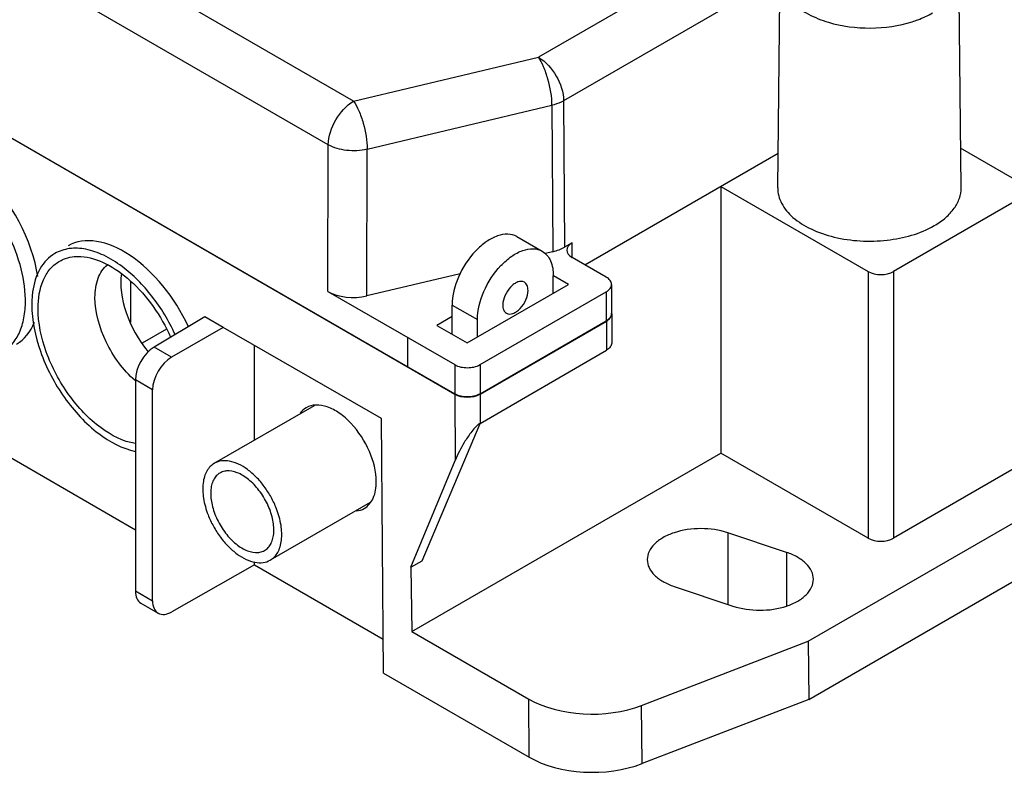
# Model space of a CAD drawing. Header units: millimetres. Extents: x 0 to 594, y 0 to 439.
# Tile 27 of 57: x 482 to 510, y 312 to 333. Entities that reach past the tile are written whole.
import ezdxf

# ---------------------------------------------------------------- set-up
doc = ezdxf.new("R2010")
doc.units = ezdxf.units.MM
doc.header["$LTSCALE"] = 32.67
doc.layers.get('0').update_dxf_attribs({"linetype": 'CONTINUOUS'})
doc.layers.add('02___PRT_ALL_AXES', color=7, linetype='CONTINUOUS')

msp = doc.modelspace()

# ---------------------------------------------------------------- linework, layer by layer
at = {"color": 7, "linetype": 'Continuous'}
for p, q in [((491.791, 330.846), (449.295, 355.38)), ((491.083, 329.628), (448.588, 354.162)), ((444.979, 351.318), (494.619, 322.659)), ((446.294, 350.562), (493.31, 323.418)), ((453.162, 337.65), (485.689, 318.87)), ((504.587, 336.479), (496.958, 332.074)), ((503.712, 334.348), (497.665, 330.857)), ((503.652, 328.424), (503.715, 334.344)), ((508.778, 328.424), (508.715, 334.344)), ((491.791, 330.846), (496.958, 332.074)), ((492.171, 329.503), (497.339, 330.731)), ((497.339, 330.731), (497.363, 326.641)), ((497.665, 330.857), (497.689, 326.766)), ((491.073, 325.529), (491.083, 329.628)), ((492.161, 325.404), (492.171, 329.503)), ((498.261, 326.273), (503.662, 329.391)), ((510.458, 328.555), (508.766, 329.531)), ((502.061, 328.466), (506.183, 326.086)), ((502.061, 328.466), (502.061, 321.012)), ((511.165, 328.555), (506.89, 326.086)), ((496.358, 327.061), (497.066, 326.652)), ((497.902, 326.889), (497.689, 326.766)), ((497.905, 326.48), (497.902, 326.889)), ((497.363, 326.641), (497.147, 326.589)), ((498.856, 325.929), (497.902, 326.48)), ((494.773, 326.025), (492.161, 325.404)), ((506.183, 326.086), (506.183, 318.633)), ((506.89, 326.086), (506.89, 318.633)), ((485.55, 325.811), (485.55, 324.657)), ((494.967, 324.092), (497.796, 325.725)), ((497.376, 325.483), (497.376, 325.966)), ((497.796, 325.725), (497.377, 325.967)), ((499.003, 325.725), (499.003, 324.909)), ((491.073, 325.529), (494.619, 323.483)), ((495.326, 323.483), (498.856, 325.521)), ((498.856, 325.521), (498.856, 324.705)), ((494.548, 325.149), (495.255, 324.741)), ((494.548, 324.334), (494.548, 325.149)), ((499.008, 324.904), (499.008, 324.088)), ((517.882, 324.979), (506.89, 318.633)), ((487.631, 324.823), (486.211, 323.974)), ((488.146, 324.525), (487.631, 324.823)), ((494.548, 324.83), (494.119, 324.582)), ((495.255, 324.258), (495.255, 324.741)), ((495.326, 322.666), (498.856, 324.705)), ((495.326, 322.659), (498.861, 324.7)), ((498.861, 324.7), (498.861, 323.884)), ((486.562, 324.478), (485.875, 324.081)), ((488.146, 324.525), (486.701, 323.691)), ((492.573, 321.978), (488.146, 324.525)), ((494.119, 324.582), (494.967, 324.092)), ((493.31, 323.414), (493.31, 324.238)), ((504.503, 315.751), (519.184, 324.227)), ((486.701, 323.691), (486.211, 323.974)), ((489.023, 321.376), (489.023, 324.021)), ((495.326, 321.843), (498.861, 323.884)), ((493.31, 323.418), (494.619, 322.666)), ((494.619, 323.483), (494.619, 322.666)), ((495.326, 323.483), (495.326, 322.666)), ((486.17, 322.778), (485.689, 323.055)), ((485.689, 323.055), (485.689, 317.159)), ((504.516, 314.125), (520.108, 323.128)), ((486.17, 316.881), (486.17, 322.778)), ((494.619, 322.659), (494.633, 320.808)), ((495.326, 322.659), (495.332, 321.846)), ((492.627, 314.865), (492.573, 321.978)), ((493.706, 318.003), (495.326, 321.843)), ((493.395, 317.823), (494.633, 320.808)), ((493.422, 316.025), (502.061, 321.012)), ((506.183, 318.633), (502.061, 321.012)), ((503.899, 318.236), (502.253, 318.784)), ((502.253, 318.784), (502.253, 316.784)), ((493.395, 317.823), (493.706, 318.003)), ((503.899, 318.236), (503.899, 316.747)), ((489.023, 317.887), (486.705, 316.572)), ((489.023, 317.887), (489.023, 317.965)), ((489.023, 317.887), (492.62, 315.811)), ((493.395, 317.823), (493.422, 316.025)), ((500.753, 317.284), (502.399, 316.736)), ((485.689, 317.159), (486.17, 316.881)), ((485.843, 316.816), (486.327, 316.537)), ((493.422, 316.025), (496.69, 314.138)), ((499.845, 313.958), (504.503, 315.751)), ((504.503, 315.751), (504.516, 314.125)), ((492.627, 314.865), (496.702, 312.512)), ((496.702, 312.512), (496.69, 314.138)), ((499.857, 312.332), (499.845, 313.958)), ((504.516, 314.125), (499.857, 312.332))]:
    msp.add_line(p, q, dxfattribs=at)
for centre, radius, start, end in [((479.655, 325.261), 2.961, 0.0032, 1.0421), ((498.841, 324.904), 0.166, 0.0052, 4.9957)]:
    msp.add_arc(centre, radius, start, end, dxfattribs=at)
for centre, major_axis, ratio, start_param, end_param in [((480.789, 326.758), (-1.583, 2.695), 0.572297, 4.097587, 6.278916), ((485.385, 324.105), (-1.583, 2.695), 0.572297, 4.542986, 6.278916), ((498.255, 326.684), (0.5, 0), 0.577342, 2.356237, 3.927033), ((496.982, 327.174), (1, 0), 0.577351, -1.180141, -0.785365), ((486.784, 324.913), (-1.069, 1.836), 0.574832, 6.917806, 8.116983), ((506.536, 326.291), (0.5, 0), 0.577386, -2.356152, -0.785432), ((491.78, 325.938), (1, 0), 0.577371, -2.356186, -1.180232), ((480.789, 326.758), (-1.583, 2.695), 0.572297, -3.145862, -2.720258), ((486.215, 323.364), (0.37, 0.652), 0.572292, 0.789824, 2.351894), ((486.705, 323.081), (0.38, 0.647), 0.582368, 0.798552, 2.360622), ((494.972, 322.863), (0.5, 0), 0.577342, -2.356228, -0.785432), ((506.536, 318.837), (0.5, 0), 0.577386, -2.356152, -0.785432), ((486.215, 317.468), (0.37, 0.652), 0.572292, -3.931291, -3.145881), ((486.705, 317.185), (0.38, 0.647), 0.582368, -3.922564, -2.351767), ((498.458, 315.159), (2.5, 0), 0.577342, -2.356228, -0.982828), ((498.47, 313.533), (2.5, 0), 0.577342, -2.356228, -0.982828)]:
    msp.add_ellipse(centre, major_axis=major_axis, ratio=ratio, start_param=start_param, end_param=end_param, dxfattribs=at)
for points, knots in [([(503.715, 334.344), (503.714, 334.209), (503.785, 333.921), (504.078, 333.552), (504.52, 333.25), (504.874, 333.11), (505.067, 333.053)], [0, 0, 0, 0, 0.202203, 0.429961, 0.696206, 1, 1, 1, 1]), ([(507.414, 333.068), (507.465, 333.085), (507.661, 333.152), (507.85, 333.238), (507.983, 333.314)], [0, 0, 0, 0, 0.261388, 1, 1, 1, 1]), ([(505.067, 333.053), (505.446, 332.939), (506.243, 332.839), (507.038, 332.95), (507.414, 333.068)], [0, 0, 0, 0, 0.500939, 1, 1, 1, 1]), ([(496.958, 332.074), (497.166, 331.954), (497.497, 331.573), (497.663, 331.098), (497.665, 330.857)], [0, 0, 0, 0, 0.499433, 1, 1, 1, 1]), ([(497.339, 330.731), (497.338, 330.978), (497.272, 331.347), (497.119, 331.792), (497.016, 331.992), (496.958, 332.074)], [0, 0, 0, 0, 0.524342, 0.785959, 1, 1, 1, 1]), ([(491.083, 329.628), (491.085, 329.87), (491.251, 330.345), (491.582, 330.725), (491.791, 330.846)], [0, 0, 0, 0, 0.500577, 1, 1, 1, 1]), ([(491.791, 330.846), (491.849, 330.764), (491.952, 330.563), (492.105, 330.119), (492.17, 329.749), (492.171, 329.503)], [0, 0, 0, 0, 0.214041, 0.475657, 1, 1, 1, 1]), ([(497.665, 330.857), (497.641, 330.843), (497.537, 330.789), (497.425, 330.752), (497.339, 330.731)], [0, 0, 0, 0, 0.235339, 1, 1, 1, 1]), ([(492.171, 329.503), (491.984, 329.459), (491.607, 329.441), (491.238, 329.54), (491.083, 329.628)], [0, 0, 0, 0, 0.519425, 1, 1, 1, 1]), ([(482.615, 325.315), (482.609, 325.64), (482.49, 326.322), (482.089, 327.294), (481.498, 328.182), (480.992, 328.679), (480.72, 328.881)], [0, 0, 0, 0, 0.234719, 0.493064, 0.755161, 1, 1, 1, 1]), ([(503.652, 328.424), (503.65, 328.276), (503.737, 327.955), (504.083, 327.556), (504.597, 327.241), (505.24, 327.024), (505.962, 326.922), (506.919, 326.947), (507.63, 327.139), (508.028, 327.369)], [0, 0, 0, 0, 0.086994, 0.186404, 0.303805, 0.437747, 0.582509, 0.730154, 1, 1, 1, 1]), ([(508.028, 327.369), (508.141, 327.434), (508.346, 327.576), (508.591, 327.835), (508.745, 328.121), (508.779, 328.326), (508.778, 328.425)], [0, 0, 0, 0, 0.289848, 0.54925, 0.782208, 1, 1, 1, 1]), ([(496.358, 327.061), (496.283, 327.104), (496.095, 327.152), (495.792, 327.092), (495.483, 326.923), (495.077, 326.562), (494.695, 325.973), (494.548, 325.417), (494.548, 325.149)], [0, 0, 0, 0, 0.087148, 0.186861, 0.304538, 0.438679, 0.730126, 1, 1, 1, 1]), ([(483.44, 326.59), (483.27, 326.492), (482.965, 326.166), (482.848, 325.747), (482.816, 325.521)], [0, 0, 0, 0, 0.461877, 1, 1, 1, 1]), ([(485.316, 326.228), (485.156, 326.347), (484.835, 326.547), (484.331, 326.726), (483.852, 326.755), (483.562, 326.661), (483.44, 326.59)], [0, 0, 0, 0, 0.297178, 0.559576, 0.789843, 1, 1, 1, 1]), ([(495.255, 324.741), (495.255, 325.009), (495.402, 325.564), (495.784, 326.154), (496.19, 326.514), (496.499, 326.683), (496.802, 326.744), (496.991, 326.696), (497.066, 326.652)], [0, 0, 0, 0, 0.269874, 0.561321, 0.695462, 0.813139, 0.912852, 1, 1, 1, 1]), ([(497.066, 326.652), (497.167, 326.594), (497.341, 326.375), (497.376, 326.109), (497.376, 325.966)], [0, 0, 0, 0, 0.449171, 1, 1, 1, 1]), ([(482.969, 325.057), (482.969, 325.327), (483.025, 325.724), (483.28, 326.152), (483.45, 326.304), (483.542, 326.36)], [0, 0, 0, 0, 0.547261, 0.781552, 1, 1, 1, 1]), ([(483.542, 326.36), (483.586, 326.387), (483.779, 326.486), (484.003, 326.515), (484.166, 326.506)], [0, 0, 0, 0, 0.242278, 1, 1, 1, 1]), ([(484.166, 326.506), (484.402, 326.493), (484.912, 326.327), (485.598, 325.83), (486.217, 325.121), (486.542, 324.551), (486.676, 324.247)], [0, 0, 0, 0, 0.201721, 0.444048, 0.716685, 1, 1, 1, 1]), ([(484.56, 325.364), (484.56, 325.545), (484.601, 325.882), (484.79, 326.177), (484.907, 326.272)], [0, 0, 0, 0, 0.547135, 1, 1, 1, 1]), ([(486.802, 324.324), (486.629, 324.705), (486.206, 325.406), (485.631, 325.993), (485.316, 326.228)], [0, 0, 0, 0, 0.516025, 1, 1, 1, 1]), ([(496.566, 325.786), (496.513, 325.817), (496.399, 325.811), (496.274, 325.74), (496.138, 325.62), (496.011, 325.424), (495.962, 325.239), (495.962, 325.149)], [0, 0, 0, 0, 0.183292, 0.301476, 0.436207, 0.728901, 1, 1, 1, 1]), ([(496.669, 325.558), (496.669, 325.605), (496.658, 325.694), (496.599, 325.767), (496.566, 325.786)], [0, 0, 0, 0, 0.550751, 1, 1, 1, 1]), ([(499.003, 325.725), (499.003, 325.764), (498.969, 325.851), (498.898, 325.905), (498.856, 325.929)], [0, 0, 0, 0, 0.449248, 1, 1, 1, 1]), ([(498.856, 325.521), (498.898, 325.545), (498.969, 325.599), (499.003, 325.686), (499.003, 325.725)], [0, 0, 0, 0, 0.550752, 1, 1, 1, 1]), ([(482.816, 325.521), (482.812, 325.492), (482.798, 325.372), (482.792, 325.251), (482.792, 325.159)], [0, 0, 0, 0, 0.243035, 1, 1, 1, 1]), ([(496.066, 324.92), (496.118, 324.89), (496.232, 324.896), (496.357, 324.967), (496.493, 325.086), (496.62, 325.283), (496.669, 325.468), (496.669, 325.558)], [0, 0, 0, 0, 0.183292, 0.301476, 0.436207, 0.728901, 1, 1, 1, 1]), ([(481.968, 323.831), (482.071, 323.89), (482.264, 324.052), (482.469, 324.388), (482.591, 324.802), (482.615, 325.103), (482.615, 325.261)], [0, 0, 0, 0, 0.217775, 0.450893, 0.710352, 1, 1, 1, 1]), ([(482.792, 325.159), (482.792, 324.718), (482.99, 323.79), (483.644, 322.547), (484.551, 321.554), (485.322, 321.134), (485.696, 321.06)], [0, 0, 0, 0, 0.248981, 0.523631, 0.784821, 1, 1, 1, 1]), ([(485.681, 323.038), (485.342, 323.336), (484.816, 324.065), (484.56, 324.937), (484.56, 325.364)], [0, 0, 0, 0, 0.514056, 1, 1, 1, 1]), ([(485.691, 321.277), (485.344, 321.333), (484.621, 321.711), (483.772, 322.624), (483.156, 323.78), (482.969, 324.645), (482.969, 325.057)], [0, 0, 0, 0, 0.213249, 0.474177, 0.749924, 1, 1, 1, 1]), ([(495.962, 325.149), (495.962, 325.102), (495.974, 325.013), (496.032, 324.94), (496.066, 324.92)], [0, 0, 0, 0, 0.550751, 1, 1, 1, 1]), ([(499.003, 324.909), (499.003, 324.87), (498.969, 324.783), (498.898, 324.728), (498.856, 324.705)], [0, 0, 0, 0, 0.449248, 1, 1, 1, 1]), ([(498.861, 324.7), (498.902, 324.724), (498.974, 324.778), (499.008, 324.865), (499.008, 324.904)], [0, 0, 0, 0, 0.550752, 1, 1, 1, 1]), ([(499.008, 324.088), (499.008, 324.049), (498.974, 323.962), (498.902, 323.908), (498.861, 323.884)], [0, 0, 0, 0, 0.449248, 1, 1, 1, 1]), ([(494.619, 323.483), (494.723, 323.422), (494.972, 323.374), (495.221, 323.422), (495.326, 323.483)], [0, 0, 0, 0, 0.500001, 1, 1, 1, 1]), ([(495.326, 322.666), (495.221, 322.606), (494.972, 322.558), (494.723, 322.606), (494.619, 322.666)], [0, 0, 0, 0, 0.499999, 1, 1, 1, 1]), ([(492.426, 320.209), (492.426, 320.5), (492.267, 321.101), (491.854, 321.74), (491.414, 322.13), (491.078, 322.314), (490.75, 322.379), (490.546, 322.327), (490.465, 322.28)], [0, 0, 0, 0, 0.269873, 0.56132, 0.695461, 0.813138, 0.912852, 1, 1, 1, 1]), ([(495.325, 321.841), (495.272, 321.81), (495.182, 321.722), (495.035, 321.544), (494.839, 321.244), (494.704, 320.98), (494.633, 320.808)], [0, 0, 0, 0, 0.147685, 0.293721, 0.555318, 1, 1, 1, 1]), ([(488.237, 320.512), (488.22, 320.51), (488.157, 320.501), (488.095, 320.479), (488.054, 320.455)], [0, 0, 0, 0, 0.257535, 1, 1, 1, 1]), ([(489.304, 318.29), (489.341, 318.312), (489.412, 318.37), (489.491, 318.488), (489.543, 318.634), (489.575, 318.868), (489.536, 319.2), (489.392, 319.6), (489.163, 319.972), (488.917, 320.232), (488.7, 320.386), (488.5, 320.487), (488.337, 320.521), (488.237, 320.512)], [0, 0, 0, 0, 0.044302, 0.091276, 0.142874, 0.200079, 0.330729, 0.47756, 0.629077, 0.772498, 0.837855, 0.897689, 1, 1, 1, 1]), ([(488.054, 320.455), (488.016, 320.433), (487.945, 320.376), (487.866, 320.257), (487.815, 320.111), (487.783, 319.877), (487.821, 319.545), (487.966, 319.145), (488.195, 318.773), (488.441, 318.513), (488.657, 318.359), (488.857, 318.258), (489.02, 318.225), (489.121, 318.233)], [0, 0, 0, 0, 0.044302, 0.091276, 0.142874, 0.200079, 0.330729, 0.47756, 0.629077, 0.772498, 0.837855, 0.897689, 1, 1, 1, 1]), ([(492.09, 319.466), (492.199, 319.529), (492.389, 319.766), (492.426, 320.054), (492.426, 320.209)], [0, 0, 0, 0, 0.449173, 1, 1, 1, 1]), ([(502.253, 318.784), (502.013, 318.864), (501.503, 318.936), (500.879, 318.848), (500.449, 318.664), (500.204, 318.487), (500.043, 318.274), (500.003, 318.11), (500.003, 318.034)], [0, 0, 0, 0, 0.287196, 0.574338, 0.702897, 0.815766, 0.913019, 1, 1, 1, 1]), ([(489.121, 318.233), (489.137, 318.235), (489.201, 318.244), (489.263, 318.266), (489.304, 318.29)], [0, 0, 0, 0, 0.257535, 1, 1, 1, 1]), ([(500.003, 318.034), (500.003, 317.957), (500.043, 317.794), (500.205, 317.581), (500.449, 317.405), (500.646, 317.32), (500.753, 317.284)], [0, 0, 0, 0, 0.204355, 0.4328, 0.698081, 1, 1, 1, 1]), ([(504.649, 317.486), (504.649, 317.563), (504.609, 317.726), (504.447, 317.939), (504.203, 318.115), (504.006, 318.2), (503.899, 318.236)], [0, 0, 0, 0, 0.204355, 0.4328, 0.698081, 1, 1, 1, 1]), ([(502.399, 316.736), (502.639, 316.656), (503.149, 316.584), (503.773, 316.671), (504.203, 316.856), (504.447, 317.033), (504.609, 317.246), (504.649, 317.409), (504.649, 317.486)], [0, 0, 0, 0, 0.287196, 0.574338, 0.702897, 0.815766, 0.913019, 1, 1, 1, 1])]:
    msp.add_open_spline(points, degree=3, knots=knots, dxfattribs=at)
for points in [[(490.465, 322.28), (490.399, 322.242), (490.34, 322.188), (490.294, 322.127)], [(491.872, 319.394), (491.948, 319.403), (492.024, 319.427), (492.09, 319.466)]]:
    msp.add_open_spline(points, degree=3, dxfattribs=at)
at = {"layer": '02___PRT_ALL_AXES', "color": 7, "linetype": 'Continuous'}
for p, q in [((490.689, 322.337), (487.898, 320.726)), ((492.251, 319.631), (489.46, 318.019))]:
    msp.add_line(p, q, dxfattribs=at)
for points, knots in [([(489.636, 319.458), (489.593, 319.568), (489.492, 319.783), (489.301, 320.081), (489.079, 320.342), (488.836, 320.555), (488.585, 320.709), (488.336, 320.795), (488.1, 320.807), (487.958, 320.76), (487.898, 320.726)], [0, 0, 0, 0, 0.14949, 0.299722, 0.44552, 0.582183, 0.706124, 0.815646, 0.911939, 1, 1, 1, 1]), ([(487.898, 320.726), (487.855, 320.701), (487.774, 320.637), (487.68, 320.508), (487.614, 320.35), (487.563, 320.094), (487.581, 319.727), (487.664, 319.436), (487.722, 319.287)], [0, 0, 0, 0, 0.095088, 0.19497, 0.30335, 0.422358, 0.692956, 1, 1, 1, 1]), ([(489.46, 318.019), (489.503, 318.044), (489.584, 318.108), (489.678, 318.237), (489.743, 318.395), (489.794, 318.651), (489.776, 319.018), (489.693, 319.309), (489.636, 319.458)], [0, 0, 0, 0, 0.095088, 0.19497, 0.30335, 0.422358, 0.692956, 1, 1, 1, 1]), ([(487.722, 319.287), (487.765, 319.177), (487.866, 318.962), (488.057, 318.664), (488.279, 318.403), (488.521, 318.19), (488.772, 318.036), (489.021, 317.95), (489.257, 317.938), (489.4, 317.985), (489.46, 318.019)], [0, 0, 0, 0, 0.14949, 0.299722, 0.44552, 0.582183, 0.706124, 0.815646, 0.911939, 1, 1, 1, 1])]:
    msp.add_open_spline(points, degree=3, knots=knots, dxfattribs=at)

doc.saveas('drawing.dxf')
